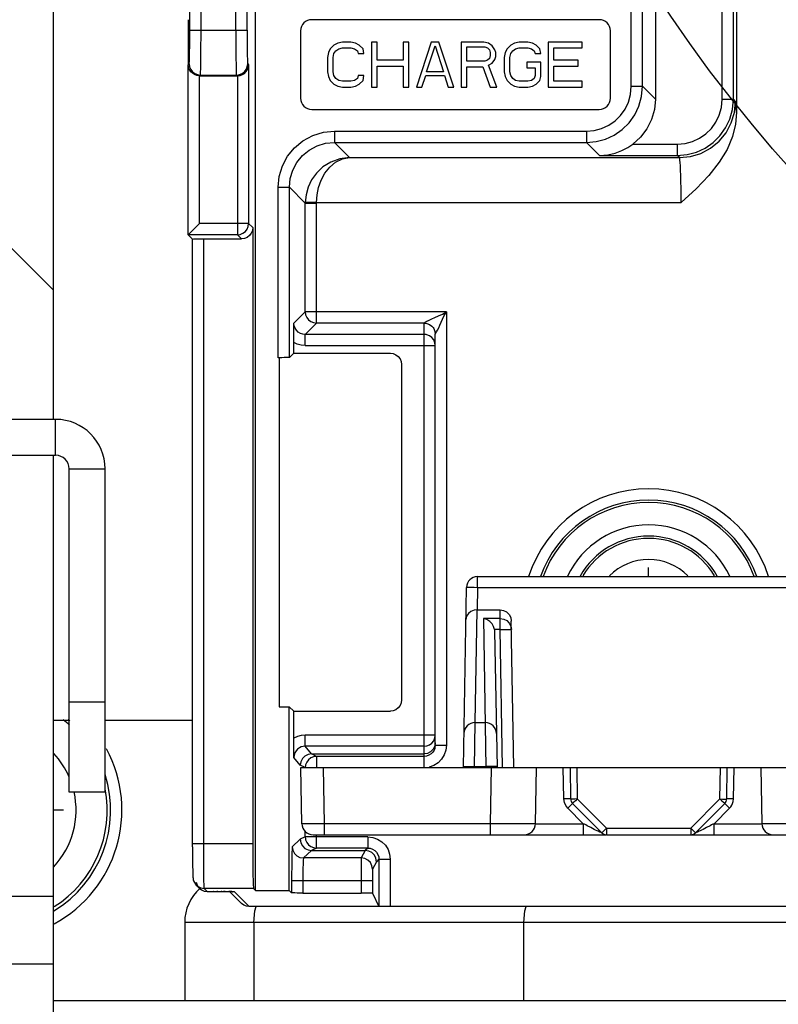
# Model space of a CAD drawing. Extents: x 33 to 410, y 33 to 287.
# Tile 76 of 90: x 289.06 to 294.7, y 211.27 to 218.59. Entities that reach past the tile are written whole.
import ezdxf

# ---------------------------------------------------------------- set-up
doc = ezdxf.new("R2010")
doc.units = 0
doc.header["$LTSCALE"] = 23.1
doc.layers.get('0').update_dxf_attribs({"linetype": 'CONTINUOUS'})
for name, color, linetype in [('ALL_AXIS', 7, 'CONTINUOUS'), ('ALL_CURVE', 7, 'CONTINUOUS'), ('ALL_DIM', 7, 'CONTINUOUS'), ('ALL_FEATURES', 7, 'CONTINUOUS')]:
    doc.layers.add(name, color=color, linetype=linetype)
doc.dimstyles.get("Standard").update_dxf_attribs({"dimtxt": 2.5, "dimasz": 2.5, "dimexe": 1.25, "dimexo": 0.625, "dimtad": 1, "dimcen": 2.5, "dimazin": 3, "dimtfac": 1, "dimtmove": 0, "dimatfit": 3})

# ---------------------------------------------------------------- blocks, each defined once
blk = doc.blocks.new('_OPEN')
at = {"color": 0, "linetype": 'BYBLOCK'}
for p, q in [((0, 0), (-1, 0.25)), ((-1, -0.25), (0, 0)), ((-1, 0), (0, 0))]:
    blk.add_line(p, q, dxfattribs=at)
blk = doc.blocks.new('*D17')
at = {"layer": 'ALL_DIM', "color": 2, "linetype": 'CONTINUOUS'}
for p, q in [((266.1762, 174.8303), (266.1762, 243.6985)), ((294.1654, 228.5749), (294.1654, 243.6985)), ((266.1762, 242.6985), (280.1708, 242.6985)), ((294.1654, 242.6985), (280.1708, 242.6985))]:
    blk.add_line(p, q, dxfattribs=at)
at = {"layer": 'ALL_DIM', "color": 2, "linetype": 'CONTINUOUS', "xscale": 2, "yscale": 2, "zscale": 2, "rotation": 180}
blk.add_blockref('_OPEN', (266.1762, 242.6985), dxfattribs=at)
at = {"layer": 'ALL_DIM', "color": 2, "linetype": 'CONTINUOUS', "xscale": 2, "yscale": 2, "zscale": 2}
blk.add_blockref('_OPEN', (294.1654, 242.6985), dxfattribs=at)
blk = doc.blocks.new('*D18')
at = {"layer": 'ALL_DIM', "color": 2, "linetype": 'CONTINUOUS'}
for p, q in [((293.1654, 227.5749), (240.1516, 227.5749)), ((241.1516, 227.5749), (241.1516, 199.1181)), ((241.1516, 170.6613), (241.1516, 199.1181)), ((262.0072, 170.6613), (240.1516, 170.6613))]:
    blk.add_line(p, q, dxfattribs=at)
at = {"layer": 'ALL_DIM', "color": 2, "linetype": 'CONTINUOUS', "xscale": 2, "yscale": 2, "zscale": 2}
for p, rotation in [((241.1516, 227.5749), 90), ((241.1516, 170.6613), 270)]:
    blk.add_blockref('_OPEN', p, dxfattribs=dict(at, rotation=rotation))
blk = doc.blocks.new('*D35')
at = {"layer": 'ALL_DIM', "color": 2, "linetype": 'CONTINUOUS'}
for p, q in [((266.1762, 174.8303), (266.1762, 249.6985)), ((297.9563, 200.6275), (297.9563, 249.6985)), ((266.1762, 248.6985), (282.0662, 248.6985)), ((297.9563, 248.6985), (282.0662, 248.6985))]:
    blk.add_line(p, q, dxfattribs=at)
at = {"layer": 'ALL_DIM', "color": 2, "linetype": 'CONTINUOUS', "xscale": 2, "yscale": 2, "zscale": 2, "rotation": 180}
blk.add_blockref('_OPEN', (266.1762, 248.6985), dxfattribs=at)
at = {"layer": 'ALL_DIM', "color": 2, "linetype": 'CONTINUOUS', "xscale": 2, "yscale": 2, "zscale": 2}
blk.add_blockref('_OPEN', (297.9563, 248.6985), dxfattribs=at)
blk = doc.blocks.new('*D39')
at = {"layer": 'ALL_DIM', "color": 2, "linetype": 'CONTINUOUS'}
for p, q in [((266.1762, 174.8303), (266.1762, 261.6985)), ((330.396, 251), (330.396, 261.6985)), ((266.1762, 260.6985), (298.2861, 260.6985)), ((330.396, 260.6985), (298.2861, 260.6985))]:
    blk.add_line(p, q, dxfattribs=at)
at = {"layer": 'ALL_DIM', "color": 2, "linetype": 'CONTINUOUS', "xscale": 2, "yscale": 2, "zscale": 2, "rotation": 180}
blk.add_blockref('_OPEN', (266.1762, 260.6985), dxfattribs=at)
at = {"layer": 'ALL_DIM', "color": 2, "linetype": 'CONTINUOUS', "xscale": 2, "yscale": 2, "zscale": 2}
blk.add_blockref('_OPEN', (330.396, 260.6985), dxfattribs=at)
blk = doc.blocks.new('*D40')
at = {"layer": 'ALL_DIM', "color": 2, "linetype": 'CONTINUOUS'}
for p, q in [((266.1762, 174.8303), (266.1762, 255.6985)), ((314.4893, 200.6275), (314.4893, 255.6985)), ((266.1762, 254.6985), (290.3327, 254.6985)), ((314.4893, 254.6985), (290.3327, 254.6985))]:
    blk.add_line(p, q, dxfattribs=at)
at = {"layer": 'ALL_DIM', "color": 2, "linetype": 'CONTINUOUS', "xscale": 2, "yscale": 2, "zscale": 2, "rotation": 180}
blk.add_blockref('_OPEN', (266.1762, 254.6985), dxfattribs=at)
at = {"layer": 'ALL_DIM', "color": 2, "linetype": 'CONTINUOUS', "xscale": 2, "yscale": 2, "zscale": 2}
blk.add_blockref('_OPEN', (314.4893, 254.6985), dxfattribs=at)

msp = doc.modelspace()

# ---------------------------------------------------------------- linework, layer by layer
at = {"color": 2, "linetype": 'CONTINUOUS'}
msp.add_circle((302.4913, 224.4132), 10.3659, dxfattribs=at)
at = {"layer": 'ALL_AXIS', "color": 7, "linetype": 'CONTINUOUS'}
for centre, radius, start, end in [((293.7312, 214.1648), 0.668, 25.3862, 154.6138), ((293.7312, 214.1648), 0.5845, 29.41248, 150.58752), ((288.8548, 212.7119), 0.8768, 49.15877, 50.19546), ((288.8548, 212.7119), 0.9603, 298.37765, 28.33779), ((288.8548, 212.7119), 0.8768, 301.2815, 17.52026)]:
    msp.add_arc(centre, radius, start, end, dxfattribs=at)
at = {"layer": 'ALL_AXIS', "color": 9, "linetype": 'CONTINUOUS'}
for centre, radius, start, end in [((293.7312, 214.1648), 0.5681, 30.63253, 149.36747), ((293.7312, 214.1648), 0.4113, 44.7617, 135.2383), ((288.8548, 212.7119), 0.8514, 47.84145, 52.13323), ((288.8548, 212.7119), 0.6194, 23.24498, 42.83456), ((288.8548, 212.7119), 0.6194, 317.16544, 12.68184), ((288.8548, 212.7119), 0.8514, 302.47222, 10.69038)]:
    msp.add_arc(centre, radius, start, end, dxfattribs=at)
at = {"layer": 'ALL_CURVE', "color": 40, "linetype": 'CONTINUOUS'}
for p, q in [((293.7312, 214.4487), (293.7312, 214.5155)), ((289.3808, 212.7119), (289.3057, 212.7119))]:
    msp.add_line(p, q, dxfattribs=at)
at = {"layer": 'ALL_FEATURES', "color": 9, "linetype": 'CONTINUOUS'}
for p, q in [((290.6622, 218.5127), (290.6622, 230.9782)), ((290.7457, 218.5127), (290.7457, 230.9868)), ((290.3196, 218.5127), (290.3196, 230.9428)), ((290.4031, 218.5127), (290.4031, 230.9514)), ((293.6021, 218.0951), (293.6021, 220.0947)), ((293.6856, 218.0951), (293.6856, 220.0112)), ((294.2779, 217.998), (294.2779, 219.7303)), ((294.3614, 217.998), (294.3614, 219.6468)), ((290.3196, 218.5127), (290.7457, 218.5127)), ((290.308, 218.2549), (290.3153, 218.2622)), ((290.308, 216.9907), (290.308, 218.2549)), ((290.75, 218.2622), (290.7573, 218.2549)), ((290.7573, 218.2549), (290.7573, 217.0742)), ((290.3915, 217.0742), (290.3915, 218.1728)), ((290.3929, 218.1728), (290.3988, 218.1787)), ((290.3988, 218.1787), (290.6665, 218.1787)), ((290.6665, 218.1787), (290.6724, 218.1728)), ((290.6738, 218.1728), (290.6738, 216.9907)), ((293.6021, 218.0951), (293.6856, 218.0951)), ((293.7813, 217.9995), (293.6856, 218.0951)), ((294.2779, 217.998), (294.3614, 217.998)), ((294.3775, 217.9819), (294.3614, 217.998)), ((291.3945, 217.7611), (291.3945, 217.6777)), ((291.3945, 217.7611), (293.2682, 217.7611)), ((293.2682, 217.7611), (293.2682, 217.6777)), ((291.3945, 217.6777), (291.5078, 217.5644)), ((291.3945, 217.6777), (293.2682, 217.6777)), ((293.3652, 217.5806), (293.2682, 217.6777)), ((293.6124, 217.6641), (293.9439, 217.6641)), ((293.9439, 217.6641), (293.9439, 217.5806)), ((293.3652, 217.5806), (293.9439, 217.5806)), ((293.9601, 217.5644), (293.9439, 217.5806)), ((291.5078, 217.5644), (293.9601, 217.5644)), ((290.9771, 216.0766), (290.9771, 217.3437)), ((290.9771, 217.3437), (291.0606, 217.3437)), ((291.0606, 216.078), (291.0606, 217.3437)), ((291.0606, 217.3437), (291.1781, 217.2262)), ((291.1782, 217.2319), (291.1781, 217.2262)), ((291.1781, 216.4179), (291.1781, 217.2262)), ((291.1781, 217.2262), (291.2616, 217.2262)), ((291.2616, 217.2305), (291.1782, 217.2319)), ((291.2616, 217.2262), (291.2616, 217.2305)), ((291.2616, 217.2305), (293.973, 217.2305)), ((291.2616, 216.3344), (291.2616, 217.2262)), ((290.7573, 217.0742), (290.3915, 217.0742)), ((290.7573, 217.0742), (290.788, 217.0436)), ((290.6738, 216.9907), (290.308, 216.9907)), ((290.6738, 216.9907), (290.7045, 216.9601)), ((290.4229, 212.4631), (290.4229, 216.9601)), ((291.1781, 216.4179), (291.0935, 216.3333)), ((292.2282, 216.4179), (291.1781, 216.4179)), ((292.2282, 216.4179), (292.2282, 213.1944)), ((291.2616, 216.3344), (291.177, 216.2498)), ((292.0612, 216.3344), (291.2616, 216.3344)), ((292.0612, 213.0292), (292.0612, 216.3344)), ((291.177, 216.1663), (291.177, 216.2498)), ((292.0612, 216.2498), (291.177, 216.2498)), ((292.0766, 216.2483), (292.0612, 216.2498)), ((291.177, 216.1663), (292.1447, 216.1663)), ((289.3224, 215.3505), (289.3224, 215.6177)), ((289.4226, 215.2503), (289.6898, 215.2503)), ((292.4586, 214.3683), (292.4586, 214.4487)), ((292.4586, 214.3683), (292.4557, 214.2013)), ((292.4586, 214.3683), (315.0437, 214.3683)), ((292.4413, 213.3632), (292.4559, 214.2013)), ((292.6278, 214.1361), (292.6266, 214.2013)), ((292.5025, 214.1361), (292.5204, 213.0292)), ((292.6278, 214.1361), (292.5025, 214.1361)), ((292.6278, 214.055), (292.6278, 214.1361)), ((292.6278, 214.055), (292.5851, 214.055)), ((292.6278, 214.055), (292.6536, 214.0554)), ((292.6457, 213.0292), (292.6278, 214.055)), ((292.4369, 213.0292), (292.4413, 213.3632)), ((291.177, 213.1862), (291.177, 213.2696)), ((292.1447, 213.2696), (291.177, 213.2696)), ((291.2246, 213.1294), (291.177, 213.1862)), ((292.0612, 213.1862), (291.177, 213.1862)), ((292.1447, 213.1944), (292.2282, 213.1944)), ((291.1411, 213.0459), (291.0935, 213.1027)), ((291.2616, 213.1109), (291.2246, 213.1294)), ((291.2616, 213.1109), (291.2616, 213.0292)), ((291.1731, 213.0299), (291.1411, 213.0459)), ((291.1796, 213.0428), (291.1783, 213.0292)), ((291.32, 212.6102), (291.3126, 213.0292)), ((292.1337, 213.044), (292.0984, 213.0316)), ((292.1653, 213.0638), (292.1337, 213.044)), ((292.437, 213.035), (292.5203, 213.035)), ((292.5523, 213.0355), (292.5203, 213.035)), ((292.5793, 213.0356), (292.5523, 213.0355)), ((292.5549, 212.6102), (292.5622, 213.0292)), ((293.1007, 212.7945), (293.0966, 213.0292)), ((293.1967, 213.0292), (293.2008, 212.7945)), ((294.2615, 212.7945), (294.2656, 213.0292)), ((294.3616, 212.7945), (294.3657, 213.0292)), ((293.2008, 212.7945), (293.4179, 212.5774)), ((294.0444, 212.5774), (294.2615, 212.7945)), ((293.2451, 212.6102), (293.13, 212.7254)), ((294.2172, 212.6102), (294.3323, 212.7254)), ((291.32, 212.5282), (291.32, 212.6102)), ((292.5549, 212.6102), (291.32, 212.6102)), ((292.5549, 212.5282), (292.5549, 212.6102)), ((292.8888, 212.6102), (293.2451, 212.6102)), ((293.2451, 212.6102), (293.2451, 212.5282)), ((294.2172, 212.5282), (294.2172, 212.6102)), ((294.2172, 212.6102), (294.5735, 212.6102)), ((291.1781, 212.5133), (291.1411, 212.4948)), ((291.1781, 212.5133), (291.1781, 212.5534)), ((291.1781, 212.5133), (291.1796, 212.4979)), ((291.6429, 212.5133), (291.1781, 212.5133)), ((291.2616, 212.4298), (291.2616, 212.5282)), ((291.6429, 212.5133), (291.6429, 212.4298)), ((293.4179, 212.5774), (293.4179, 212.5282)), ((293.4179, 212.5774), (294.0444, 212.5774)), ((294.0444, 212.5774), (294.0444, 212.5282)), ((290.3394, 212.4631), (290.788, 212.4631)), ((291.1411, 212.4948), (291.0813, 212.439)), ((291.2246, 212.4113), (291.1647, 212.3555)), ((291.2616, 212.4298), (291.2246, 212.4113)), ((291.2609, 212.4298), (291.2616, 212.4298)), ((291.6244, 212.4113), (291.5945, 212.3555)), ((291.6429, 212.4298), (291.6244, 212.4113)), ((291.5945, 212.3555), (291.1647, 212.3555)), ((291.7079, 212.3278), (291.678, 212.272)), ((291.7264, 212.3463), (291.7079, 212.3278)), ((291.7264, 212.3463), (291.8099, 212.3463)), ((291.8099, 212.3463), (291.8099, 211.9938)), ((291.5938, 212.2267), (291.5938, 212.095)), ((291.6774, 212.2254), (291.6773, 212.1886)), ((291.077, 212.1886), (291.077, 212.0964)), ((291.077, 212.1886), (291.6773, 212.1886)), ((291.1604, 212.1886), (291.1604, 212.095)), ((290.4495, 212.1069), (290.4272, 212.1292)), ((290.7937, 212.1292), (290.4272, 212.1292)), ((290.4965, 212.1069), (290.4933, 212.1069)), ((290.5282, 212.1068), (290.522, 212.1069)), ((290.5574, 212.1066), (290.5539, 212.1067)), ((290.583, 212.1064), (290.5715, 212.1065)), ((290.6214, 212.1057), (290.6112, 212.1059)), ((290.626, 212.1081), (290.6518, 212.1041)), ((290.7621, 211.9938), (290.6518, 212.1041)), ((289.3057, 212.069), (284.2957, 212.069)), ((296.161, 211.8769), (290.2818, 211.8769)), ((290.7954, 211.8769), (290.7954, 211.2924)), ((292.8028, 211.2924), (292.8028, 211.8769))]:
    msp.add_line(p, q, dxfattribs=at)
at = {"layer": 'ALL_FEATURES', "color": 7, "linetype": 'CONTINUOUS'}
for p, q in [((293.7813, 224.3581), (293.7813, 217.9995)), ((290.8087, 212.1142), (290.8087, 220.0763)), ((294.3832, 219.3802), (294.3832, 217.9)), ((289.3057, 215.6177), (289.3057, 218.7201)), ((290.3077, 218.5903), (290.3077, 218.2549)), ((293.3638, 218.5903), (291.2262, 218.5903)), ((291.1427, 218.5068), (291.1427, 218.0058)), ((293.4473, 218.0058), (293.4473, 218.5068)), ((291.3639, 218.3736), (291.35, 218.3451)), ((291.3918, 218.402), (291.3639, 218.3736)), ((291.4196, 218.4162), (291.3918, 218.402)), ((291.4057, 218.3593), (291.4266, 218.3736)), ((291.4544, 218.4233), (291.4196, 218.4162)), ((291.4266, 218.3736), (291.4544, 218.3807)), ((291.517, 218.4233), (291.4544, 218.4233)), ((291.4544, 218.3807), (291.517, 218.3807)), ((291.5518, 218.4162), (291.517, 218.4233)), ((291.517, 218.3807), (291.5448, 218.3736)), ((291.5448, 218.3736), (291.5657, 218.3593)), ((291.5796, 218.402), (291.5518, 218.4162)), ((291.6075, 218.3736), (291.5796, 218.402)), ((291.6144, 218.338), (291.6075, 218.3736)), ((291.6701, 218.4233), (291.6701, 218.0893)), ((291.7118, 218.4233), (291.6701, 218.4233)), ((291.7118, 218.2883), (291.7118, 218.4233)), ((291.9067, 218.4233), (291.9067, 218.2883)), ((291.9484, 218.4233), (291.9067, 218.4233)), ((291.9484, 218.0893), (291.9484, 218.4233)), ((292.1154, 218.4233), (292.0041, 218.0893)), ((292.0806, 218.203), (292.1433, 218.3949)), ((292.1711, 218.4233), (292.1154, 218.4233)), ((292.1433, 218.3949), (292.2059, 218.203)), ((292.2824, 218.0893), (292.1711, 218.4233)), ((292.3381, 218.4233), (292.3381, 218.0893)), ((292.5051, 218.4233), (292.3381, 218.4233)), ((292.3798, 218.2812), (292.3798, 218.3878)), ((292.3798, 218.3878), (292.5121, 218.3878)), ((292.5399, 218.4162), (292.5051, 218.4233)), ((292.5121, 218.3878), (292.5329, 218.3807)), ((292.5329, 218.3807), (292.5468, 218.3665)), ((292.5677, 218.3949), (292.5399, 218.4162)), ((292.5886, 218.3665), (292.5677, 218.3949)), ((292.6791, 218.3736), (292.6651, 218.3451)), ((292.7069, 218.402), (292.6791, 218.3736)), ((292.7347, 218.4162), (292.7069, 218.402)), ((292.7208, 218.3593), (292.7417, 218.3736)), ((292.7695, 218.4233), (292.7347, 218.4162)), ((292.7417, 218.3736), (292.7695, 218.3807)), ((292.8321, 218.4233), (292.7695, 218.4233)), ((292.7695, 218.3807), (292.8321, 218.3807)), ((292.8669, 218.4162), (292.8321, 218.4233)), ((292.8321, 218.3807), (292.86, 218.3736)), ((292.86, 218.3736), (292.8808, 218.3593)), ((292.8948, 218.402), (292.8669, 218.4162)), ((292.9226, 218.3736), (292.8948, 218.402)), ((292.9296, 218.338), (292.9226, 218.3736)), ((292.9852, 218.4233), (292.9852, 218.0893)), ((293.2357, 218.4233), (292.9852, 218.4233)), ((293.027, 218.2883), (293.027, 218.3807)), ((293.027, 218.3807), (293.2357, 218.3807)), ((293.2357, 218.3807), (293.2357, 218.4233)), ((291.35, 218.3451), (291.3431, 218.3096)), ((291.3431, 218.3096), (291.3431, 218.203)), ((291.3848, 218.3096), (291.3918, 218.338)), ((291.3848, 218.203), (291.3848, 218.3096)), ((291.3918, 218.338), (291.4057, 218.3593)), ((291.5657, 218.3593), (291.5727, 218.338)), ((291.5727, 218.338), (291.6144, 218.338)), ((292.5468, 218.3025), (292.5329, 218.2883)), ((292.5468, 218.3665), (292.5538, 218.3451)), ((292.5538, 218.3238), (292.5468, 218.3025)), ((292.5538, 218.3451), (292.5538, 218.3238)), ((292.5956, 218.3451), (292.5886, 218.3665)), ((292.5886, 218.2954), (292.5956, 218.3167)), ((292.5956, 218.3167), (292.5956, 218.3451)), ((292.6651, 218.3451), (292.6582, 218.3096)), ((292.6582, 218.3096), (292.6582, 218.203)), ((292.6999, 218.3096), (292.7069, 218.338)), ((292.6999, 218.203), (292.6999, 218.3096)), ((292.7069, 218.338), (292.7208, 218.3593)), ((292.8808, 218.3593), (292.8878, 218.338)), ((292.8878, 218.338), (292.9296, 218.338)), ((291.9067, 218.2883), (291.7118, 218.2883)), ((291.7118, 218.0893), (291.7118, 218.2456)), ((291.7118, 218.2456), (291.9067, 218.2456)), ((291.9067, 218.2456), (291.9067, 218.0893)), ((292.5121, 218.2812), (292.3798, 218.2812)), ((292.3798, 218.0893), (292.3798, 218.2385)), ((292.3798, 218.2385), (292.4981, 218.2385)), ((292.4981, 218.2385), (292.5538, 218.0893)), ((292.5329, 218.2883), (292.5121, 218.2812)), ((292.5399, 218.2528), (292.5677, 218.267)), ((292.6025, 218.0893), (292.5399, 218.2528)), ((292.5677, 218.267), (292.5886, 218.2954)), ((292.8252, 218.2741), (292.8252, 218.2314)), ((292.9296, 218.2741), (292.8252, 218.2741)), ((292.8252, 218.2314), (292.8878, 218.2314)), ((292.8878, 218.2314), (292.8878, 218.1746)), ((292.9296, 218.1675), (292.9296, 218.2741)), ((293.2079, 218.2883), (293.027, 218.2883)), ((293.027, 218.1319), (293.027, 218.2456)), ((293.027, 218.2456), (293.2079, 218.2456)), ((293.2079, 218.2456), (293.2079, 218.2883)), ((290.3915, 218.1728), (290.6738, 218.1728)), ((291.3431, 218.203), (291.35, 218.1675)), ((291.35, 218.1675), (291.3639, 218.139)), ((291.3918, 218.1746), (291.3848, 218.203)), ((291.4057, 218.1533), (291.3918, 218.1746)), ((291.4266, 218.139), (291.4057, 218.1533)), ((291.5657, 218.1533), (291.5448, 218.139)), ((291.5727, 218.1746), (291.5657, 218.1533)), ((291.6144, 218.1746), (291.5727, 218.1746)), ((291.6075, 218.139), (291.6144, 218.1746)), ((292.0458, 218.0893), (292.0737, 218.1746)), ((292.0737, 218.1746), (292.2128, 218.1746)), ((292.2059, 218.203), (292.0806, 218.203)), ((292.2128, 218.1746), (292.2407, 218.0893)), ((292.6582, 218.203), (292.6651, 218.1675)), ((292.6651, 218.1675), (292.6791, 218.139)), ((292.7069, 218.1746), (292.6999, 218.203)), ((292.7208, 218.1533), (292.7069, 218.1746)), ((292.7417, 218.139), (292.7208, 218.1533)), ((292.8808, 218.1533), (292.86, 218.139)), ((292.8878, 218.1746), (292.8808, 218.1533)), ((292.9226, 218.139), (292.9296, 218.1675)), ((291.3639, 218.139), (291.3918, 218.1106)), ((291.3918, 218.1106), (291.4196, 218.0964)), ((291.4196, 218.0964), (291.4544, 218.0893)), ((291.4544, 218.1319), (291.4266, 218.139)), ((291.517, 218.1319), (291.4544, 218.1319)), ((291.4544, 218.0893), (291.517, 218.0893)), ((291.5448, 218.139), (291.517, 218.1319)), ((291.517, 218.0893), (291.5518, 218.0964)), ((291.5518, 218.0964), (291.5796, 218.1106)), ((291.5796, 218.1106), (291.6075, 218.139)), ((291.6701, 218.0893), (291.7118, 218.0893)), ((291.9067, 218.0893), (291.9484, 218.0893)), ((292.0041, 218.0893), (292.0458, 218.0893)), ((292.2407, 218.0893), (292.2824, 218.0893)), ((292.3381, 218.0893), (292.3798, 218.0893)), ((292.5538, 218.0893), (292.6025, 218.0893)), ((292.6791, 218.139), (292.7069, 218.1106)), ((292.7069, 218.1106), (292.7347, 218.0964)), ((292.7347, 218.0964), (292.7695, 218.0893)), ((292.7695, 218.1319), (292.7417, 218.139)), ((292.8321, 218.1319), (292.7695, 218.1319)), ((292.7695, 218.0893), (292.8321, 218.0893)), ((292.86, 218.139), (292.8321, 218.1319)), ((292.8321, 218.0893), (292.8669, 218.0964)), ((292.8669, 218.0964), (292.8948, 218.1106)), ((292.8948, 218.1106), (292.9226, 218.139)), ((292.9852, 218.0893), (293.2357, 218.0893)), ((293.2357, 218.1319), (293.027, 218.1319)), ((293.2357, 218.0893), (293.2357, 218.1319)), ((291.2262, 217.9223), (293.3638, 217.9223)), ((290.3915, 217.0742), (290.308, 216.9907)), ((290.3395, 216.9586), (290.3077, 216.9904)), ((290.788, 217.0436), (290.788, 212.4631)), ((289.3057, 216.578), (288.9216, 216.9621)), ((290.3395, 212.4397), (290.3395, 216.9586)), ((290.4229, 216.9601), (290.7045, 216.9601)), ((292.1447, 213.1944), (292.1447, 216.2508)), ((291.0921, 216.1095), (291.0921, 216.1895)), ((291.0606, 216.078), (291.0921, 216.1095)), ((291.0921, 216.1095), (291.8107, 216.1095)), ((291.0042, 216.0766), (290.9771, 216.0766)), ((290.9844, 216.0766), (290.9844, 213.4805)), ((291.8942, 216.026), (291.8942, 213.531)), ((289.3224, 215.6177), (288.9216, 215.6177)), ((289.3057, 204.721), (289.3057, 215.3505)), ((289.6898, 212.8455), (289.6898, 215.2503)), ((292.4586, 214.4487), (315.0437, 214.4487)), ((292.3534, 213.0292), (292.3768, 214.3683)), ((292.4557, 214.2013), (292.6266, 214.2013)), ((292.7292, 213.0292), (292.7101, 214.1181)), ((292.5862, 214.0424), (292.6039, 213.0292)), ((289.6898, 213.5135), (289.4226, 213.5135)), ((290.9844, 213.4805), (291.0592, 213.4805)), ((291.0592, 212.1142), (291.0592, 213.4805)), ((291.0921, 213.4476), (291.0592, 213.4805)), ((291.0921, 213.2464), (291.0921, 213.4476)), ((291.0921, 213.4476), (291.8107, 213.4476)), ((289.3057, 213.3799), (289.4226, 213.3799)), ((289.6898, 213.3799), (290.3395, 213.3799)), ((292.4413, 213.3632), (292.516, 213.3632)), ((291.2246, 213.1294), (292.0612, 213.1294)), ((292.0612, 213.1109), (291.2616, 213.1109)), ((291.153, 212.6102), (291.1456, 213.0292)), ((291.1456, 213.0292), (316.3567, 213.0292)), ((291.1809, 213.0489), (291.1796, 213.0428)), ((292.8888, 212.6102), (292.8962, 213.0292)), ((293.1467, 213.0292), (293.1507, 212.7945)), ((294.3116, 212.7945), (294.3157, 213.0292)), ((294.5662, 213.0292), (294.5735, 212.6102)), ((289.6898, 212.8455), (289.4226, 212.8455)), ((293.1654, 212.7599), (293.3825, 212.5429)), ((294.0798, 212.5429), (294.2969, 212.7599)), ((291.2365, 212.5282), (293.414, 212.5282)), ((293.4179, 212.5282), (295.919, 212.5282)), ((290.3395, 212.4397), (290.3396, 212.3977)), ((291.1796, 212.4979), (291.1809, 212.4918)), ((290.3396, 212.3977), (290.3398, 212.3584)), ((291.2246, 212.4113), (291.6244, 212.4113)), ((291.6429, 212.4298), (291.2616, 212.4298)), ((290.3398, 212.3584), (290.3402, 212.3229)), ((290.3402, 212.3229), (290.3406, 212.2918)), ((291.7264, 212.3463), (291.7264, 211.9952)), ((290.3406, 212.2918), (290.3411, 212.2658)), ((290.3411, 212.2658), (290.3416, 212.2449)), ((290.3681, 212.1536), (290.3904, 212.1314)), ((291.6773, 212.1886), (291.6773, 212.0935)), ((290.3904, 212.1314), (290.4077, 212.1181)), ((290.4495, 212.1069), (290.4965, 212.1069)), ((290.4965, 212.1069), (290.5282, 212.1068)), ((290.5282, 212.1068), (290.5574, 212.1066)), ((290.5574, 212.1066), (290.583, 212.1064)), ((290.583, 212.1064), (290.6045, 212.106)), ((290.6045, 212.106), (290.6214, 212.1057)), ((290.703, 212.0183), (290.6155, 212.1058)), ((290.7937, 212.1292), (290.8087, 212.1142)), ((290.8087, 212.1142), (291.0592, 212.1142)), ((291.0592, 212.1142), (291.077, 212.0964)), ((291.1604, 212.095), (291.5938, 212.095)), ((291.6773, 212.0935), (291.7264, 211.9952)), ((291.7264, 211.9938), (290.7621, 211.9938)), ((315.6924, 211.9938), (291.8099, 211.9938)), ((290.2818, 211.8769), (290.2818, 211.2924)), ((284.2957, 211.568), (289.3057, 211.568)), ((296.161, 211.2924), (289.3057, 211.2924))]:
    msp.add_line(p, q, dxfattribs=at)
at = {"layer": 'ALL_FEATURES', "color": 3, "linetype": 'CONTINUOUS'}
for p, q in [((263.5042, 215.3505), (289.3224, 215.3505)), ((289.4226, 212.8455), (289.4226, 215.2503))]:
    msp.add_line(p, q, dxfattribs=at)
at = {"layer": 'ALL_FEATURES', "color": 9, "linetype": 'CONTINUOUS'}
for points in [[(290.3153, 218.2622), (290.3161, 218.2667), (290.3168, 218.2784), (290.3175, 218.2972), (290.3181, 218.3223), (290.3186, 218.3532), (290.3191, 218.3888), (290.3194, 218.428), (290.3196, 218.4698), (290.3196, 218.5127)], [(290.3988, 218.1787), (290.3996, 218.1847), (290.4003, 218.2004), (290.401, 218.2254), (290.4016, 218.2589), (290.4021, 218.3), (290.4025, 218.3474), (290.4029, 218.3997), (290.4031, 218.4553), (290.4031, 218.5127)], [(290.6622, 218.5127), (290.6622, 218.4553), (290.6624, 218.3997), (290.6627, 218.3474), (290.6632, 218.3), (290.6637, 218.2589), (290.6643, 218.2254), (290.665, 218.2004), (290.6657, 218.1847), (290.6665, 218.1787)], [(290.7457, 218.5127), (290.7457, 218.4698), (290.7459, 218.428), (290.7462, 218.3888), (290.7467, 218.3532), (290.7472, 218.3223), (290.7478, 218.2972), (290.7485, 218.2784), (290.7492, 218.2667), (290.75, 218.2622)], [(290.3153, 218.2622), (290.3182, 218.2406), (290.3265, 218.2205), (290.3398, 218.2032), (290.3571, 218.1899), (290.3772, 218.1816), (290.3988, 218.1787)], [(290.6665, 218.1787), (290.6881, 218.1816), (290.7082, 218.1899), (290.7255, 218.2032), (290.7388, 218.2205), (290.7471, 218.2406), (290.75, 218.2622)], [(293.2682, 217.6777), (293.3411, 217.6841), (293.4102, 217.7026), (293.4754, 217.7327), (293.5344, 217.7736), (293.5855, 217.8239), (293.6272, 217.8822), (293.6588, 217.9479), (293.6788, 218.0197), (293.6856, 218.0951)], [(293.2682, 217.7611), (293.3265, 217.7663), (293.3818, 217.7811), (293.434, 217.8052), (293.4812, 217.8379), (293.5221, 217.8782), (293.5554, 217.9248), (293.5807, 217.9773), (293.5966, 218.0348), (293.6021, 218.0951)], [(293.9439, 217.5806), (294.0168, 217.587), (294.086, 217.6055), (294.1511, 217.6357), (294.2101, 217.6765), (294.2613, 217.7269), (294.303, 217.7851), (294.3345, 217.8508), (294.3545, 217.9227), (294.3614, 217.998)], [(293.9439, 217.6641), (294.0022, 217.6692), (294.0576, 217.684), (294.1097, 217.7081), (294.1569, 217.7408), (294.1978, 217.7811), (294.2312, 217.8277), (294.2564, 217.8802), (294.2724, 217.9377), (294.2779, 217.998)], [(293.9601, 217.5644), (294.0415, 217.5725), (294.1198, 217.5962), (294.192, 217.6348), (294.2552, 217.6867), (294.3071, 217.75), (294.3457, 217.8221), (294.3695, 217.9004), (294.3775, 217.9819)], [(294.3832, 217.9), (294.3815, 217.9414), (294.3796, 217.9701), (294.3775, 217.9819)], [(290.9771, 217.3437), (290.9851, 217.4249), (291.0087, 217.5031), (291.0471, 217.5751), (291.0985, 217.638), (291.1612, 217.6899), (291.2336, 217.7289), (291.3128, 217.7531), (291.3945, 217.7611)], [(291.0606, 217.3437), (291.067, 217.4087), (291.0859, 217.4712), (291.1166, 217.5288), (291.1577, 217.5792), (291.2079, 217.6207), (291.2658, 217.6519), (291.3292, 217.6712), (291.3945, 217.6777)], [(291.5078, 217.5644), (291.4358, 217.5554), (291.3686, 217.5314), (291.3099, 217.495), (291.2618, 217.4496), (291.2251, 217.3985), (291.1993, 217.3442), (291.1838, 217.2882), (291.1782, 217.2319)], [(291.2616, 217.2305), (291.2659, 217.2868), (291.2774, 217.3428), (291.2967, 217.3973), (291.3241, 217.4485), (291.36, 217.4941), (291.4038, 217.5308), (291.454, 217.5551), (291.5078, 217.5644)], [(293.973, 217.2305), (293.9728, 217.2843), (293.9723, 217.3366), (293.9715, 217.3862), (293.9703, 217.4318), (293.9689, 217.4712), (293.9674, 217.5028), (293.9659, 217.5272), (293.9642, 217.546), (293.9622, 217.5591), (293.9601, 217.5644)], [(290.6738, 216.9907), (290.6952, 216.9935), (290.7153, 217.0018), (290.7327, 217.015), (290.7461, 217.0323), (290.7545, 217.0525), (290.7573, 217.0742)], [(291.1781, 216.4179), (291.1809, 216.3964), (291.1892, 216.3762), (291.2025, 216.3589), (291.2198, 216.3456), (291.24, 216.3372), (291.2616, 216.3344)], [(292.0612, 216.3344), (292.0636, 216.3361), (292.0707, 216.3407), (292.0829, 216.3477), (292.0993, 216.3561), (292.1195, 216.3654), (292.1427, 216.3755), (292.1687, 216.3867), (292.1976, 216.4001), (292.2282, 216.4179)], [(292.1447, 216.2508), (292.1494, 216.2583), (292.1551, 216.2681), (292.1622, 216.2816), (292.1703, 216.2982), (292.179, 216.3177), (292.1884, 216.3395), (292.199, 216.3637), (292.2117, 216.3901), (292.2282, 216.4179)], [(291.177, 216.2498), (291.1591, 216.2517), (291.1421, 216.2574), (291.1262, 216.267), (291.1126, 216.2801), (291.1022, 216.2962), (291.0957, 216.3143), (291.0935, 216.3333)], [(292.0612, 216.3344), (292.0827, 216.3315), (292.1029, 216.3232), (292.1202, 216.3099), (292.1282, 216.3006)], [(291.177, 216.1663), (291.1476, 216.1689), (291.1191, 216.1767), (291.0921, 216.1895)], [(292.3768, 214.3683), (292.3808, 214.3687), (292.3924, 214.3689), (292.4105, 214.3689), (292.4333, 214.3687), (292.4586, 214.3683)], [(292.6278, 214.1361), (292.6533, 214.1322), (292.6764, 214.1207), (292.6948, 214.1028), (292.7068, 214.0802), (292.7112, 214.055)], [(292.6536, 214.0554), (292.6769, 214.0556), (292.6868, 214.0556), (292.6953, 214.0556), (292.7022, 214.0555), (292.7072, 214.0554), (292.7102, 214.0552), (292.7112, 214.055)], [(291.177, 213.2696), (291.1475, 213.267), (291.1195, 213.2594), (291.0921, 213.2464)], [(292.0612, 213.1862), (292.0828, 213.189), (292.103, 213.1974), (292.1203, 213.2107), (292.1336, 213.2281), (292.1419, 213.2483), (292.1447, 213.2696)], [(291.177, 213.1862), (291.1623, 213.1848), (291.1483, 213.1811), (291.1346, 213.1746), (291.1215, 213.165), (291.1098, 213.1523), (291.1009, 213.137), (291.0954, 213.1202), (291.0935, 213.1027)], [(292.2282, 213.1944), (292.2239, 213.1572), (292.2116, 213.1219), (292.1917, 213.0903), (292.1653, 213.0638)], [(292.1411, 213.1703), (292.1364, 213.1581), (292.1264, 213.1423), (292.1132, 213.1291), (292.0974, 213.1192), (292.0798, 213.113), (292.0612, 213.1109)], [(292.3535, 213.035), (292.3599, 213.0355), (292.378, 213.0356), (292.405, 213.0355), (292.437, 213.035)], [(292.6038, 213.035), (292.5974, 213.0355), (292.5793, 213.0356)], [(293.1469, 212.7948), (293.1361, 212.7949), (293.1198, 212.7948), (293.1007, 212.7945)], [(293.13, 212.7254), (293.1148, 212.7449), (293.1045, 212.7685), (293.1007, 212.7945)], [(293.1626, 212.7575), (293.1549, 212.75), (293.1434, 212.7388), (293.13, 212.7254)], [(293.2008, 212.7945), (293.1817, 212.7942), (293.1654, 212.7941), (293.1545, 212.7942), (293.1469, 212.7948)], [(293.2008, 212.7945), (293.1874, 212.7811), (293.1759, 212.7698), (293.1682, 212.7624), (293.1626, 212.7575)], [(294.2615, 212.7945), (294.2749, 212.7811), (294.2864, 212.7698), (294.2941, 212.7624), (294.2969, 212.7599)], [(294.2615, 212.7945), (294.2806, 212.7942), (294.2969, 212.7941), (294.3078, 212.7942)], [(294.3323, 212.7254), (294.3189, 212.7388), (294.3074, 212.75), (294.2997, 212.7575), (294.2969, 212.7599)], [(294.3616, 212.7945), (294.3425, 212.7948), (294.3262, 212.7949), (294.3154, 212.7948), (294.3078, 212.7942)], [(294.3323, 212.7254), (294.3414, 212.7358), (294.349, 212.7475), (294.3553, 212.7612), (294.3597, 212.7767), (294.3616, 212.7945)], [(291.32, 212.6102), (291.2778, 212.6099), (291.2383, 212.6097), (291.2052, 212.6096), (291.1815, 212.6097), (291.1659, 212.6098), (291.1564, 212.61), (291.153, 212.6102)], [(292.8888, 212.6102), (292.8798, 212.6099), (292.8535, 212.6097), (292.8109, 212.6097), (292.7558, 212.6097), (292.6957, 212.6098), (292.6301, 212.61), (292.5549, 212.6102)], [(293.2748, 212.5954), (293.2635, 212.6013), (293.2537, 212.6062), (293.2451, 212.6102)], [(293.3825, 212.5429), (293.3819, 212.5431), (293.38, 212.5438), (293.3769, 212.545), (293.373, 212.5466), (293.3682, 212.5486), (293.3626, 212.5511), (293.3557, 212.5542), (293.3472, 212.5581), (293.3372, 212.5629), (293.3258, 212.5686), (293.3133, 212.575), (293.3003, 212.5819), (293.2748, 212.5954)], [(294.2172, 212.6102), (294.2086, 212.6062), (294.1987, 212.6012), (294.1875, 212.5954), (294.162, 212.5819)], [(294.9074, 212.6102), (294.8279, 212.6099), (294.7529, 212.6097), (294.687, 212.6096), (294.6363, 212.6097), (294.6026, 212.6098), (294.5817, 212.61), (294.5735, 212.6102)], [(291.6429, 212.5133), (291.6801, 212.5091), (291.7154, 212.4968), (291.747, 212.4769), (291.7735, 212.4505), (291.7934, 212.4188), (291.8057, 212.3836), (291.8099, 212.3463)], [(293.4179, 212.5774), (293.4044, 212.564), (293.393, 212.5528), (293.3853, 212.5454), (293.3825, 212.5429)], [(294.0444, 212.5774), (294.0579, 212.564), (294.0693, 212.5528), (294.077, 212.5454), (294.0798, 212.5429)], [(294.162, 212.5819), (294.1489, 212.575), (294.1364, 212.5686), (294.1251, 212.5629), (294.115, 212.5581), (294.1066, 212.5542), (294.0997, 212.5511), (294.0941, 212.5486), (294.0893, 212.5466), (294.0854, 212.545), (294.0823, 212.5438), (294.0804, 212.5431), (294.0798, 212.5429)], [(290.4272, 212.1292), (290.4264, 212.1366), (290.4256, 212.1556), (290.4249, 212.1856), (290.4242, 212.2256), (290.4237, 212.274), (290.4233, 212.3298), (290.423, 212.3938), (290.4229, 212.4631)], [(291.0813, 212.439), (291.0804, 212.4335), (291.0796, 212.419), (291.0789, 212.3961), (291.0782, 212.3657), (291.0777, 212.3289), (291.0773, 212.2863), (291.077, 212.2387), (291.077, 212.1886)], [(291.0813, 212.439), (291.0854, 212.4132), (291.0972, 212.39), (291.1157, 212.3715), (291.139, 212.3596), (291.1647, 212.3555)], [(291.6429, 212.4298), (291.6615, 212.4277), (291.6791, 212.4216), (291.695, 212.4116), (291.7082, 212.3984), (291.7182, 212.3826), (291.7243, 212.3649), (291.7264, 212.3463)], [(291.1647, 212.3555), (291.1639, 212.3518), (291.1631, 212.3422), (291.1624, 212.3269), (291.1617, 212.3066), (291.1612, 212.2821), (291.1608, 212.2537), (291.1605, 212.222), (291.1604, 212.1886)], [(291.5945, 212.3555), (291.5944, 212.3509), (291.5942, 212.3386), (291.5941, 212.319), (291.594, 212.2933), (291.5938, 212.2267)], [(291.678, 212.272), (291.6739, 212.2978), (291.6621, 212.3211), (291.6436, 212.3396), (291.6203, 212.3514), (291.5945, 212.3555)], [(291.678, 212.272), (291.6779, 212.2697), (291.6777, 212.2636), (291.6776, 212.2538), (291.6774, 212.2254)], [(290.3682, 212.1536), (290.3782, 212.1451), (290.4014, 212.1332), (290.4272, 212.1292)], [(290.6518, 212.1041), (290.6466, 212.1047), (290.6328, 212.1054), (290.628, 212.1055)], [(290.7954, 211.8769), (290.8034, 211.9633), (290.8123, 211.9938)], [(292.8028, 211.8769), (292.8109, 211.9633), (292.8198, 211.9938)]]:
    msp.add_lwpolyline(points, dxfattribs=at)
at = {"layer": 'ALL_FEATURES', "color": 7, "linetype": 'CONTINUOUS'}
for points in [[(290.3915, 218.1728), (290.3717, 218.1755), (290.3542, 218.1821), (290.3397, 218.1914), (290.3281, 218.2025), (290.3193, 218.2148), (290.3131, 218.2279), (290.3093, 218.2414), (290.308, 218.2549)], [(290.6724, 218.1728), (290.6933, 218.1754), (290.7109, 218.182), (290.7255, 218.1913), (290.7372, 218.2025), (290.7461, 218.2149), (290.7523, 218.2281), (290.756, 218.2416), (290.7573, 218.2549)], [(293.7813, 217.9995), (293.774, 217.922), (293.7525, 217.8472), (293.7175, 217.7778), (293.6703, 217.716), (293.6124, 217.6641)], [(294.3832, 217.9), (294.3762, 217.8133), (294.3536, 217.7207), (294.3141, 217.6258), (294.2566, 217.5295), (294.1798, 217.4316), (294.0839, 217.3322), (293.973, 217.2305)], [(293.3652, 217.5806), (293.4277, 217.5858), (293.4833, 217.5988), (293.5325, 217.6172), (293.5754, 217.6395), (293.6124, 217.6641)], [(290.788, 217.0436), (290.7851, 217.022), (290.7768, 217.0018), (290.7635, 216.9845), (290.7462, 216.9713), (290.7261, 216.9629), (290.7045, 216.9601)], [(290.3395, 216.9586), (290.342, 216.959), (290.3501, 216.9593), (290.3634, 216.9596), (290.3808, 216.9599), (290.4011, 216.96), (290.4229, 216.9601)], [(291.0921, 216.1895), (291.0921, 216.2174), (291.0923, 216.2465), (291.0926, 216.2757), (291.093, 216.3045), (291.0935, 216.3333)], [(292.1447, 216.1663), (292.1418, 216.188), (292.1334, 216.2082), (292.1201, 216.2255), (292.1027, 216.2387), (292.0825, 216.247), (292.0766, 216.2483)], [(292.1282, 216.3006), (292.1335, 216.2926), (292.1418, 216.2724), (292.1447, 216.2508)], [(291.8107, 216.1095), (291.8323, 216.1067), (291.8524, 216.0983), (291.8697, 216.085), (291.883, 216.0678), (291.8913, 216.0476), (291.8942, 216.026)], [(291.0606, 216.078), (291.0577, 216.0776), (291.0501, 216.0773), (291.0381, 216.077), (291.0225, 216.0768), (291.0042, 216.0766)], [(292.4557, 214.2013), (292.4328, 214.1985), (292.4103, 214.1896), (292.3914, 214.1749), (292.378, 214.1549), (292.3726, 214.1304)], [(292.6266, 214.2013), (292.652, 214.1973), (292.675, 214.1856), (292.6935, 214.1674), (292.7056, 214.1441), (292.7101, 214.1181)], [(292.5851, 214.055), (292.5787, 214.0765), (292.5666, 214.0972), (292.5494, 214.115), (292.5279, 214.1285), (292.5025, 214.1361)], [(292.5851, 214.055), (292.5859, 214.0487), (292.5862, 214.0424)], [(291.8942, 213.531), (291.8913, 213.5094), (291.883, 213.4893), (291.8697, 213.472), (291.8524, 213.4587), (291.8323, 213.4504), (291.8107, 213.4476)], [(291.0935, 213.1027), (291.093, 213.1316), (291.0926, 213.1603), (291.0923, 213.1896), (291.0921, 213.2187), (291.0921, 213.2464)], [(292.1447, 213.2129), (292.1406, 213.1871), (292.1287, 213.1638), (292.1102, 213.1453), (292.087, 213.1335), (292.0612, 213.1294)], [(292.1447, 213.1944), (292.1425, 213.1758), (292.1411, 213.1703)], [(291.2246, 213.1294), (291.1988, 213.1253), (291.1755, 213.1134), (291.157, 213.095), (291.1452, 213.0717), (291.1411, 213.0459)], [(291.2616, 213.1109), (291.24, 213.108), (291.2198, 213.0997), (291.2025, 213.0864), (291.1892, 213.069), (291.1809, 213.0489)], [(290.788, 212.4631), (290.7881, 212.3987), (290.7884, 212.3367), (290.7889, 212.2794), (290.7896, 212.229), (290.7905, 212.1874), (290.7915, 212.1562), (290.7926, 212.1366), (290.7937, 212.1292)], [(291.1411, 212.4948), (291.1452, 212.469), (291.157, 212.4457), (291.1755, 212.4273), (291.1988, 212.4154), (291.2246, 212.4113)], [(291.1809, 212.4918), (291.1892, 212.4717), (291.2025, 212.4544), (291.2198, 212.441), (291.24, 212.4327), (291.2609, 212.4298)], [(291.7079, 212.3278), (291.7038, 212.3536), (291.692, 212.3769), (291.6735, 212.3954), (291.6502, 212.4072), (291.6244, 212.4113)], [(290.3416, 212.2449), (290.3419, 212.2363), (290.3422, 212.2288), (290.3425, 212.2223), (290.3428, 212.2167), (290.3431, 212.2117), (290.3436, 212.2069), (290.3443, 212.2014), (290.3457, 212.1943), (290.3485, 212.1846), (290.3535, 212.1734), (290.361, 212.1618), (290.3681, 212.1536)], [(290.3674, 212.1749), (290.3688, 212.1689), (290.3771, 212.1488)], [(290.4077, 212.1181), (290.4278, 212.1098), (290.4495, 212.1069)], [(290.6214, 212.1057), (290.628, 212.1055), (290.6334, 212.1053), (290.6375, 212.1051), (290.6402, 212.105), (290.6409, 212.1049)], [(291.1604, 212.095), (291.1391, 212.095), (291.1191, 212.0951), (291.1019, 212.0954), (291.0886, 212.0957), (291.0801, 212.096), (291.077, 212.0964)], [(291.6773, 212.0935), (291.6743, 212.0939), (291.6659, 212.0942), (291.6526, 212.0945), (291.6353, 212.0948), (291.6153, 212.0949), (291.5938, 212.095)], [(290.762, 211.9938), (290.7405, 211.9966), (290.7203, 212.005), (290.703, 212.0183)], [(291.8099, 211.9938), (291.7884, 211.9939), (291.7684, 211.994), (291.7511, 211.9942), (291.7379, 211.9945), (291.7294, 211.9949), (291.7264, 211.9952)]]:
    msp.add_lwpolyline(points, dxfattribs=at)
for centre, radius, start, end in [((291.2262, 218.5068), 0.0835, 90, 180), ((293.3638, 218.5068), 0.0835, 0, 90), ((291.2262, 218.0058), 0.0835, 180, 270), ((293.3638, 218.0058), 0.0835, 270, 360), ((289.3224, 215.2503), 0.3674, 0, 90), ((293.7312, 214.1648), 0.835, 19.90296, 160.09704), ((292.4586, 214.3669), 0.0818, 90, 179), ((292.4413, 213.2797), 0.0835, 90, 179), ((292.516, 213.2797), 0.0835, 1, 90), ((293.2008, 212.7954), 0.0501, 181, 225), ((294.2615, 212.7954), 0.0501, 315, 359), ((291.2365, 212.6117), 0.0835, 181.01749, 270), ((292.8054, 212.6117), 0.0835, 270, 359), ((294.657, 212.6117), 0.0835, 181, 270), ((293.4179, 212.5783), 0.0501, 225, 270), ((294.0444, 212.5783), 0.0501, 270, 315), ((290.6158, 211.8769), 0.334, 131.242, 180)]:
    msp.add_arc(centre, radius, start, end, dxfattribs=at)
at = {"layer": 'ALL_FEATURES', "color": 3, "linetype": 'CONTINUOUS'}
msp.add_arc((289.3224, 215.2503), 0.1002, 0, 90, dxfattribs=at)
at = {"layer": 'ALL_FEATURES', "color": 9, "linetype": 'CONTINUOUS'}
for radius, start, end in [(0.9363, 17.6588, 162.34122), (0.8528, 19.46106, 160.53894)]:
    msp.add_arc((293.7312, 214.1648), radius, start, end, dxfattribs=at)

# ---------------------------------------------------------------- dimensions: what is measured, and where the dimension line sits
at = {"layer": 'ALL_DIM', "color": 2, "linetype": 'CONTINUOUS'}
for base, p2, picture, middle in [((330.396, 260.6985), (330.396, 250), '*D39', (291.4061, 260.6985)), ((314.4893, 254.6985), (314.4893, 199.6275), '*D40', (283.4527, 254.6985)), ((297.9563, 248.6985), (297.9563, 199.6275), '*D35', (275.1862, 248.6985)), ((294.1654, 242.6985), (294.1654, 227.5749), '*D17', (273.2908, 242.6985))]:
    dim = msp.add_linear_dim(base=base, p1=(266.1762, 173.8303), p2=p2, dimstyle='Standard', dxfattribs=at)
    dim.commit()
    dim.dimension.update_dxf_attribs({"geometry": picture, "text_midpoint": middle, "dimtype": 128})
dim = msp.add_linear_dim(base=(241.1516, 227.5749), p1=(263.0072, 170.6613), p2=(294.1654, 227.5749), angle=90, dimstyle='Standard', dxfattribs=at)
dim.commit()
dim.dimension.update_dxf_attribs({"geometry": '*D18', "text_midpoint": (241.1516, 192.2381), "dimtype": 128})

doc.saveas('drawing.dxf')
